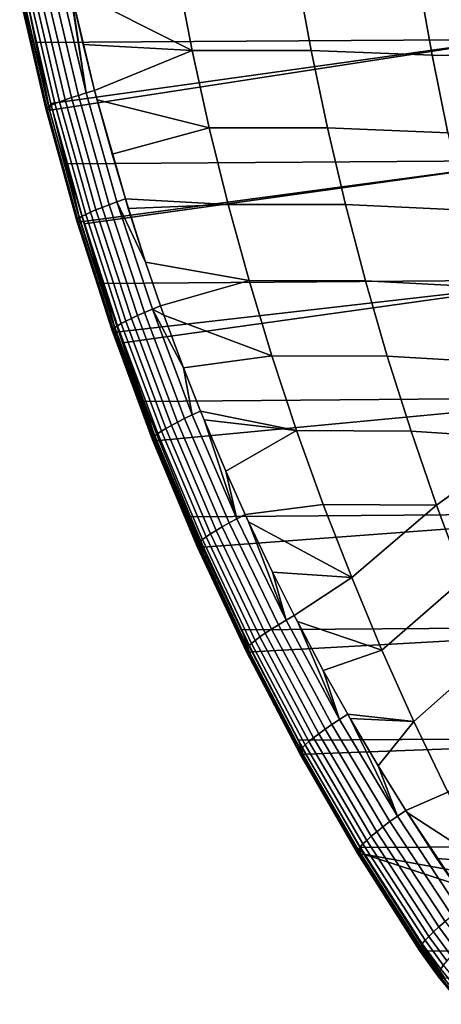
# Model space of a CAD drawing. Header units: metres. Extents: x -365 to 28, y -28 to 28.
# Tile 11 of 256: x -238.48 to -234.69, y -14.23 to -5.38. Entities that reach past the tile are written whole.
import ezdxf

# ---------------------------------------------------------------- set-up
doc = ezdxf.new("R2010")
doc.units = ezdxf.units.M
doc.layers.add('solid_24_501_103_XXX', color=7, linetype='CONTINUOUS')

msp = doc.modelspace()

# ---------------------------------------------------------------- linework, layer by layer
at = {"layer": 'solid_24_501_103_XXX'}
for points in [[(-238.330048, -5.586587, 138.208511), (-234.089218, -5.557708, 149.879822), (-234.309799, -4.457632, 149.945587), (-238.420273, -5.173638, 138.232422)], [(-237.882294, -6.039459, 137.050781), (-238.116486, -5.048524, 137.114075), (-238.040863, -5.029652, 137.058548)], [(-238.024139, -5.107002, 137.054047), (-238.040863, -5.029652, 137.058548), (-237.064545, -4.960289, 136.438339), (-236.929626, -5.658336, 136.418106)], [(-237.882294, -6.039459, 137.050781), (-238.040863, -5.029652, 137.058548), (-238.024139, -5.107002, 137.054047)], [(-237.064545, -4.960289, 136.438339), (-235.991867, -4.960317, 135.792938), (-235.86264, -5.658818, 135.783569), (-236.929626, -5.658336, 136.418106)], [(-235.991867, -4.960317, 135.792938), (-234.900375, -4.995328, 135.169678), (-234.775543, -5.699086, 135.170685), (-235.86264, -5.658818, 135.783569)], [(-234.900375, -4.995328, 135.169678), (-233.801331, -5.002419, 134.56926), (-233.682816, -5.707635, 134.580292), (-234.775543, -5.699086, 135.170685)], [(-238.196442, -6.14959, 137.511627), (-238.43161, -5.140006, 137.575821), (-238.398163, -5.12811, 137.486969), (-238.163086, -6.135262, 137.422699)], [(-238.163086, -6.135262, 137.422699), (-238.398163, -5.12811, 137.486969), (-238.356506, -5.114698, 137.401871), (-238.121552, -6.119111, 137.337631)], [(-238.121552, -6.119111, 137.337631), (-238.356506, -5.114698, 137.401871), (-238.307022, -5.099892, 137.32132), (-238.07222, -6.101284, 137.257187)], [(-238.07222, -6.101284, 137.257187), (-238.307022, -5.099892, 137.32132), (-238.250168, -5.083828, 137.246063), (-238.015549, -6.081945, 137.182114)], [(-238.015549, -6.081945, 137.182114), (-238.250168, -5.083828, 137.246063), (-238.186462, -5.066653, 137.176758), (-237.952042, -6.061273, 137.113098)], [(-237.952042, -6.061273, 137.113098), (-238.186462, -5.066653, 137.176758), (-238.116486, -5.048524, 137.114075), (-237.882294, -6.039459, 137.050781)], [(-237.909866, -5.605289, 137.023315), (-238.024139, -5.107002, 137.054047), (-236.929626, -5.658336, 136.418106)], [(-237.806946, -6.016765, 136.995728), (-238.024139, -5.107002, 137.054047), (-237.909866, -5.605289, 137.023315)], [(-237.882294, -6.039459, 137.050781), (-238.024139, -5.107002, 137.054047), (-237.806946, -6.016765, 136.995728)], [(-238.244705, -6.180391, 137.793091), (-238.480042, -5.165578, 137.856705), (-238.472748, -5.158826, 137.761536), (-238.237442, -6.172258, 137.697662)], [(-238.243042, -6.186283, 137.888931), (-238.478394, -5.170471, 137.952255), (-238.480042, -5.165578, 137.856705), (-238.244705, -6.180391, 137.793091)], [(-238.232452, -6.189879, 137.984314), (-238.467804, -5.17346, 138.047302), (-238.478394, -5.170471, 137.952255), (-238.243042, -6.186283, 137.888931)], [(-238.237442, -6.172258, 137.697662), (-238.472748, -5.158826, 137.761536), (-238.456543, -5.150275, 137.667618), (-238.221298, -6.161959, 137.603561)], [(-238.213028, -6.191147, 138.078354), (-238.448364, -5.174517, 138.140991), (-238.467804, -5.17346, 138.047302), (-238.232452, -6.189879, 137.984314)], [(-238.221298, -6.161959, 137.603561), (-238.456543, -5.150275, 137.667618), (-238.43161, -5.140006, 137.575821), (-238.196442, -6.14959, 137.511627)], [(-238.213028, -6.191147, 138.078354), (-238.420273, -5.173638, 138.232422), (-238.448364, -5.174517, 138.140991)], [(-238.213028, -6.191147, 138.078354), (-238.330048, -5.586587, 138.208511), (-238.420273, -5.173638, 138.232422)], [(-238.330048, -5.586587, 138.208511), (-238.199219, -6.133614, 138.173935), (-234.089218, -5.557708, 149.879822)], [(-238.199219, -6.133614, 138.173935), (-238.184982, -6.190078, 138.170181), (-234.089218, -5.557708, 149.879822)], [(-238.056198, -6.677307, 138.136292), (-233.820541, -6.646025, 149.799515), (-234.089218, -5.557708, 149.879822), (-238.184982, -6.190078, 138.170181)], [(-238.213028, -6.191147, 138.078354), (-238.199219, -6.133614, 138.173935), (-238.330048, -5.586587, 138.208511)], [(-237.806946, -6.016765, 136.995728), (-237.909866, -5.605289, 137.023315), (-236.929626, -5.658336, 136.418106)], [(-237.785156, -6.100066, 136.989883), (-237.806946, -6.016765, 136.995728), (-236.929626, -5.658336, 136.418106), (-236.777115, -6.352158, 136.395309)], [(-236.929626, -5.658336, 136.418106), (-235.86264, -5.658818, 135.783569), (-235.716553, -6.353272, 135.773056), (-236.777115, -6.352158, 136.395309)], [(-235.86264, -5.658818, 135.783569), (-234.775543, -5.699086, 135.170685), (-234.634415, -6.398899, 135.171921), (-235.716553, -6.353272, 135.773056)], [(-234.775543, -5.699086, 135.170685), (-233.682816, -5.707635, 134.580292), (-233.548828, -6.409085, 134.59288), (-234.634415, -6.398899, 135.171921)], [(-237.606262, -7.018816, 136.9767), (-237.882294, -6.039459, 137.050781), (-237.806946, -6.016765, 136.995728), (-237.531219, -6.992274, 136.922211)], [(-237.650131, -6.590977, 136.953842), (-237.806946, -6.016765, 136.995728), (-237.785156, -6.100066, 136.989883)], [(-237.531219, -6.992274, 136.922211), (-237.806946, -6.016765, 136.995728), (-237.650131, -6.590977, 136.953842)], [(-237.844635, -7.112048, 137.262421), (-238.121552, -6.119111, 137.337631), (-238.07222, -6.101284, 137.257187), (-237.795471, -7.091174, 137.182098)], [(-237.795471, -7.091174, 137.182098), (-238.07222, -6.101284, 137.257187), (-238.015549, -6.081945, 137.182114), (-237.738998, -7.068534, 137.107254)], [(-237.738998, -7.068534, 137.107254), (-238.015549, -6.081945, 137.182114), (-237.952042, -6.061273, 137.113098), (-237.675735, -7.04434, 137.038574)], [(-237.675735, -7.04434, 137.038574), (-237.952042, -6.061273, 137.113098), (-237.882294, -6.039459, 137.050781), (-237.606262, -7.018816, 136.9767)], [(-237.650131, -6.590977, 136.953842), (-237.785156, -6.100066, 136.989883), (-236.777115, -6.352158, 136.395309)], [(-237.967331, -7.18381, 137.718613), (-238.244705, -6.180391, 137.793091), (-238.237442, -6.172258, 137.697662), (-237.960114, -7.174288, 137.622894)], [(-237.965652, -7.190703, 137.814819), (-238.243042, -6.186283, 137.888931), (-238.244705, -6.180391, 137.793091), (-237.967331, -7.18381, 137.718613)], [(-237.955078, -7.194905, 137.910599), (-238.232452, -6.189879, 137.984314), (-238.243042, -6.186283, 137.888931), (-237.965652, -7.190703, 137.814819)], [(-237.960114, -7.174288, 137.622894), (-238.237442, -6.172258, 137.697662), (-238.221298, -6.161959, 137.603561), (-237.944031, -7.162228, 137.528549)], [(-237.935684, -7.196377, 138.005081), (-238.213028, -6.191147, 138.078354), (-238.232452, -6.189879, 137.984314), (-237.955078, -7.194905, 137.910599)], [(-237.944031, -7.162228, 137.528549), (-238.221298, -6.161959, 137.603561), (-238.196442, -6.14959, 137.511627), (-237.919266, -7.147741, 137.436462)], [(-238.213028, -6.191147, 138.078354), (-238.184982, -6.190078, 138.170181), (-238.199219, -6.133614, 138.173935)], [(-237.935684, -7.196377, 138.005081), (-238.184982, -6.190078, 138.170181), (-238.213028, -6.191147, 138.078354)], [(-237.919266, -7.147741, 137.436462), (-238.196442, -6.14959, 137.511627), (-238.163086, -6.135262, 137.422699), (-237.886032, -7.130963, 137.347473)], [(-237.935684, -7.196377, 138.005081), (-238.056198, -6.677307, 138.136292), (-238.184982, -6.190078, 138.170181)], [(-237.886032, -7.130963, 137.347473), (-238.163086, -6.135262, 137.422699), (-238.121552, -6.119111, 137.337631), (-237.844635, -7.112048, 137.262421)], [(-237.531219, -6.992274, 136.922211), (-237.650131, -6.590977, 136.953842), (-236.777115, -6.352158, 136.395309), (-236.607071, -7.041224, 136.369995)], [(-236.777115, -6.352158, 136.395309), (-235.716553, -6.353272, 135.773056), (-235.55368, -7.043174, 135.761444), (-236.607071, -7.041224, 136.369995)], [(-235.716553, -6.353272, 135.773056), (-234.634415, -6.398899, 135.171921), (-234.477051, -7.094275, 135.173416), (-235.55368, -7.043174, 135.761444)], [(-238.056198, -6.677307, 138.136292), (-237.9077, -7.195106, 138.097382), (-233.820541, -6.646025, 149.799515)], [(-237.935684, -7.196377, 138.005081), (-237.9077, -7.195106, 138.097382), (-238.056198, -6.677307, 138.136292)], [(-237.9077, -7.195106, 138.097382), (-237.901031, -7.217363, 138.095642), (-233.820541, -6.646025, 149.799515)], [(-237.733826, -7.753485, 138.052048), (-233.504364, -7.720318, 149.704666), (-233.820541, -6.646025, 149.799515), (-237.901031, -7.217363, 138.095642)], [(-237.606262, -7.018816, 136.9767), (-237.531219, -6.992274, 136.922211), (-237.349564, -7.560081, 136.87413)], [(-237.504883, -7.077755, 136.915222), (-237.531219, -6.992274, 136.922211), (-236.607071, -7.041224, 136.369995)], [(-237.349564, -7.560081, 136.87413), (-237.531219, -6.992274, 136.922211), (-237.504883, -7.077755, 136.915222)], [(-237.477081, -8.067667, 137.096436), (-237.795471, -7.091174, 137.182098), (-237.738998, -7.068534, 137.107254), (-237.420822, -8.041689, 137.021866)], [(-237.420822, -8.041689, 137.021866), (-237.738998, -7.068534, 137.107254), (-237.675735, -7.04434, 137.038574), (-237.357803, -8.013934, 136.953583)], [(-237.357803, -8.013934, 136.953583), (-237.675735, -7.04434, 137.038574), (-237.606262, -7.018816, 136.9767), (-237.288635, -7.984664, 136.892242)], [(-237.288635, -7.984664, 136.892242), (-237.606262, -7.018816, 136.9767), (-237.349564, -7.560081, 136.87413), (-237.213943, -7.954229, 136.838425)], [(-237.349564, -7.560081, 136.87413), (-237.504883, -7.077755, 136.915222), (-236.607071, -7.041224, 136.369995), (-236.419586, -7.725008, 136.342209)], [(-236.607071, -7.041224, 136.369995), (-235.55368, -7.043174, 135.761444), (-235.3741, -7.728018, 135.748749), (-236.419586, -7.725008, 136.342209)], [(-235.55368, -7.043174, 135.761444), (-234.477051, -7.094275, 135.173416), (-234.303558, -7.78472, 135.175186), (-235.3741, -7.728018, 135.748749)], [(-237.641144, -8.163055, 137.537659), (-237.960114, -7.174288, 137.622894), (-237.944031, -7.162228, 137.528549), (-237.625122, -8.149218, 137.443024)], [(-237.625122, -8.149218, 137.443024), (-237.944031, -7.162228, 137.528549), (-237.919266, -7.147741, 137.436462), (-237.600449, -8.13259, 137.350739)], [(-237.600449, -8.13259, 137.350739), (-237.919266, -7.147741, 137.436462), (-237.886032, -7.130963, 137.347473), (-237.567322, -8.113332, 137.261658)], [(-237.567322, -8.113332, 137.261658), (-237.886032, -7.130963, 137.347473), (-237.844635, -7.112048, 137.262421), (-237.526077, -8.091622, 137.17662)], [(-237.526077, -8.091622, 137.17662), (-237.844635, -7.112048, 137.262421), (-237.795471, -7.091174, 137.182098), (-237.477081, -8.067667, 137.096436)], [(-237.648346, -8.173976, 137.633743), (-237.967331, -7.18381, 137.718613), (-237.960114, -7.174288, 137.622894), (-237.641144, -8.163055, 137.537659)], [(-237.646652, -8.181874, 137.730377), (-237.965652, -7.190703, 137.814819), (-237.967331, -7.18381, 137.718613), (-237.648346, -8.173976, 137.633743)], [(-237.636093, -8.186678, 137.826645), (-237.955078, -7.194905, 137.910599), (-237.965652, -7.190703, 137.814819), (-237.646652, -8.181874, 137.730377)], [(-237.616745, -8.188341, 137.921661), (-237.935684, -7.196377, 138.005081), (-237.955078, -7.194905, 137.910599), (-237.636093, -8.186678, 137.826645)], [(-237.616745, -8.188341, 137.921661), (-237.9077, -7.195106, 138.097382), (-237.935684, -7.196377, 138.005081)], [(-237.616745, -8.188341, 137.921661), (-237.901031, -7.217363, 138.095642), (-237.9077, -7.195106, 138.097382)], [(-237.616745, -8.188341, 137.921661), (-237.733826, -7.753485, 138.052048), (-237.901031, -7.217363, 138.095642)], [(-237.213943, -7.954229, 136.838425), (-237.349564, -7.560081, 136.87413), (-236.419586, -7.725008, 136.342209)], [(-237.733826, -7.753485, 138.052048), (-237.588837, -8.186861, 138.014481), (-233.504364, -7.720318, 149.704666)], [(-237.616745, -8.188341, 137.921661), (-237.588837, -8.186861, 138.014481), (-237.733826, -7.753485, 138.052048)], [(-237.588837, -8.186861, 138.014481), (-237.554657, -8.285303, 138.005646), (-233.504364, -7.720318, 149.704666)], [(-237.363632, -8.812503, 137.956497), (-233.141464, -8.778295, 149.595276), (-233.504364, -7.720318, 149.704666), (-237.554657, -8.285303, 138.005646)], [(-237.184189, -8.037713, 136.830612), (-237.213943, -7.954229, 136.838425), (-236.419586, -7.725008, 136.342209), (-236.214783, -8.402982, 136.311966)], [(-236.419586, -7.725008, 136.342209), (-235.3741, -7.728018, 135.748749), (-235.177902, -8.407298, 135.735016), (-236.214783, -8.402982, 136.311966)], [(-235.3741, -7.728018, 135.748749), (-234.303558, -7.78472, 135.175186), (-234.113998, -8.469743, 135.177261), (-235.177902, -8.407298, 135.735016)], [(-237.288635, -7.984664, 136.892242), (-237.213943, -7.954229, 136.838425), (-237.184189, -8.037713, 136.830612)], [(-237.11731, -9.028816, 137.000534), (-237.477081, -8.067667, 137.096436), (-237.420822, -8.041689, 137.021866), (-237.061218, -8.999436, 136.926239)], [(-237.061218, -8.999436, 136.926239), (-237.420822, -8.041689, 137.021866), (-237.357803, -8.013934, 136.953583), (-236.998413, -8.968057, 136.858429)], [(-236.998413, -8.968057, 136.858429), (-237.357803, -8.013934, 136.953583), (-237.288635, -7.984664, 136.892242), (-236.92952, -8.934974, 136.797714)], [(-237.288635, -7.984664, 136.892242), (-237.184189, -8.037713, 136.830612), (-237.008881, -8.510403, 136.784729)], [(-236.92952, -8.934974, 136.797714), (-237.288635, -7.984664, 136.892242), (-237.008881, -8.510403, 136.784729)], [(-237.008881, -8.510403, 136.784729), (-237.184189, -8.037713, 136.830612), (-236.214783, -8.402982, 136.311966)], [(-237.264984, -9.121071, 137.347397), (-237.625122, -8.149218, 137.443024), (-237.600449, -8.13259, 137.350739), (-237.240356, -9.102263, 137.254837)], [(-237.240356, -9.102263, 137.254837), (-237.600449, -8.13259, 137.350739), (-237.567322, -8.113332, 137.261658), (-237.207306, -9.080476, 137.165619)], [(-237.207306, -9.080476, 137.165619), (-237.567322, -8.113332, 137.261658), (-237.526077, -8.091622, 137.17662), (-237.166153, -9.055916, 137.080566)], [(-237.166153, -9.055916, 137.080566), (-237.526077, -8.091622, 137.17662), (-237.477081, -8.067667, 137.096436), (-237.11731, -9.028816, 137.000534)], [(-237.288162, -9.149057, 137.538971), (-237.648346, -8.173976, 137.633743), (-237.641144, -8.163055, 137.537659), (-237.280975, -9.136718, 137.442413)], [(-237.286469, -9.157969, 137.636169), (-237.646652, -8.181874, 137.730377), (-237.648346, -8.173976, 137.633743), (-237.288162, -9.149057, 137.538971)], [(-237.27594, -9.163371, 137.733047), (-237.636093, -8.186678, 137.826645), (-237.646652, -8.181874, 137.730377), (-237.286469, -9.157969, 137.636169)], [(-237.280975, -9.136718, 137.442413), (-237.641144, -8.163055, 137.537659), (-237.625122, -8.149218, 137.443024), (-237.264984, -9.121071, 137.347397)], [(-237.256653, -9.16521, 137.82872), (-237.616745, -8.188341, 137.921661), (-237.636093, -8.186678, 137.826645), (-237.27594, -9.163371, 137.733047)], [(-237.256653, -9.16521, 137.82872), (-237.588837, -8.186861, 138.014481), (-237.616745, -8.188341, 137.921661)], [(-237.256653, -9.16521, 137.82872), (-237.554657, -8.285303, 138.005646), (-237.588837, -8.186861, 138.014481)], [(-237.256653, -9.16521, 137.82872), (-237.363632, -8.812503, 137.956497), (-237.554657, -8.285303, 138.005646)], [(-236.855133, -8.900578, 136.74469), (-237.008881, -8.510403, 136.784729), (-236.214783, -8.402982, 136.311966), (-235.992737, -9.074635, 136.279312)], [(-236.214783, -8.402982, 136.311966), (-235.177902, -8.407298, 135.735016), (-234.965195, -9.080525, 135.720261), (-235.992737, -9.074635, 136.279312)], [(-235.177902, -8.407298, 135.735016), (-234.113998, -8.469743, 135.177261), (-233.908508, -9.14887, 135.179657), (-234.965195, -9.080525, 135.720261)], [(-236.92952, -8.934974, 136.797714), (-237.008881, -8.510403, 136.784729), (-236.855133, -8.900578, 136.74469)], [(-237.363632, -8.812503, 137.956497), (-237.228821, -9.163616, 137.922043), (-233.141464, -8.778295, 149.595276)], [(-237.256653, -9.16521, 137.82872), (-237.228821, -9.163616, 137.922043), (-237.363632, -8.812503, 137.956497)], [(-236.946548, -9.851586, 137.850494), (-232.732727, -9.817696, 149.471313), (-233.141464, -8.778295, 149.595276), (-237.228821, -9.163616, 137.922043)], [(-236.597794, -9.904631, 136.753494), (-236.998413, -8.968057, 136.858429), (-236.92952, -8.934974, 136.797714), (-236.529083, -9.867647, 136.693542)], [(-236.92952, -8.934974, 136.797714), (-236.855133, -8.900578, 136.74469), (-236.823669, -8.977925, 136.736526), (-236.529083, -9.867647, 136.693542)], [(-236.823669, -8.977925, 136.736526), (-236.855133, -8.900578, 136.74469), (-235.992737, -9.074635, 136.279312)], [(-236.765213, -10.002939, 136.974579), (-237.166153, -9.055916, 137.080566), (-237.11731, -9.028816, 137.000534), (-236.716431, -9.972607, 136.894699)], [(-236.716431, -9.972607, 136.894699), (-237.11731, -9.028816, 137.000534), (-237.061218, -8.999436, 136.926239), (-236.660431, -9.939731, 136.820755)], [(-236.660431, -9.939731, 136.820755), (-237.061218, -8.999436, 136.926239), (-236.998413, -8.968057, 136.858429), (-236.597794, -9.904631, 136.753494)], [(-236.628662, -9.440059, 136.686096), (-236.823669, -8.977925, 136.736526), (-235.992737, -9.074635, 136.279312)], [(-236.529083, -9.867647, 136.693542), (-236.823669, -8.977925, 136.736526), (-236.628662, -9.440059, 136.686096)], [(-236.864029, -10.075889, 137.241943), (-237.264984, -9.121071, 137.347397), (-237.240356, -9.102263, 137.254837), (-236.839371, -10.054832, 137.149048)], [(-236.839371, -10.054832, 137.149048), (-237.240356, -9.102263, 137.254837), (-237.207306, -9.080476, 137.165619), (-236.806335, -10.030437, 137.059631)], [(-236.806335, -10.030437, 137.059631), (-237.207306, -9.080476, 137.165619), (-237.166153, -9.055916, 137.080566), (-236.765213, -10.002939, 136.974579)], [(-236.454971, -9.829198, 136.641495), (-236.628662, -9.440059, 136.686096), (-235.992737, -9.074635, 136.279312), (-235.753754, -9.739585, 136.244308)], [(-235.992737, -9.074635, 136.279312), (-234.965195, -9.080525, 135.720261), (-234.736237, -9.747317, 135.704544), (-235.753754, -9.739585, 136.244308)], [(-234.736237, -9.747317, 135.704544), (-234.965195, -9.080525, 135.720261), (-233.908508, -9.14887, 135.179657)], [(-236.887283, -10.107205, 137.434586), (-237.288162, -9.149057, 137.538971), (-237.280975, -9.136718, 137.442413), (-236.880051, -10.093403, 137.337433)], [(-236.885666, -10.117162, 137.532455), (-237.286469, -9.157969, 137.636169), (-237.288162, -9.149057, 137.538971), (-236.887283, -10.107205, 137.434586)], [(-236.875198, -10.123177, 137.630112), (-237.27594, -9.163371, 137.733047), (-237.286469, -9.157969, 137.636169), (-236.885666, -10.117162, 137.532455)], [(-236.880051, -10.093403, 137.337433), (-237.280975, -9.136718, 137.442413), (-237.264984, -9.121071, 137.347397), (-236.864029, -10.075889, 137.241943)], [(-236.856003, -10.125192, 137.726593), (-237.256653, -9.16521, 137.82872), (-237.27594, -9.163371, 137.733047), (-236.875198, -10.123177, 137.630112)], [(-237.256653, -9.16521, 137.82872), (-236.856003, -10.125192, 137.726593), (-236.946548, -9.851586, 137.850494), (-237.228821, -9.163616, 137.922043)], [(-234.491364, -10.407331, 135.687973), (-234.736237, -9.747317, 135.704544), (-233.908508, -9.14887, 135.179657), (-233.687317, -9.821717, 135.182465)], [(-236.529083, -9.867647, 136.693542), (-236.628662, -9.440059, 136.686096), (-236.454971, -9.829198, 136.641495)], [(-236.946548, -9.851586, 137.850494), (-236.828247, -10.123369, 137.820755), (-232.732727, -9.817696, 149.471313)], [(-236.483673, -10.868053, 137.735016), (-232.279114, -10.836343, 149.332748), (-232.732727, -9.817696, 149.471313), (-236.828247, -10.123369, 137.820755)], [(-236.423981, -9.896632, 136.63356), (-236.454971, -9.829198, 136.641495), (-235.753754, -9.739585, 136.244308), (-235.498169, -10.397505, 136.207031)], [(-235.498169, -10.397505, 136.207031), (-235.753754, -9.739585, 136.244308), (-234.736237, -9.747317, 135.704544)], [(-235.226349, -11.048067, 136.167587), (-235.498169, -10.397505, 136.207031), (-234.736237, -9.747317, 135.704544), (-234.491364, -10.407331, 135.687973)], [(-236.856003, -10.125192, 137.726593), (-236.828247, -10.123369, 137.820755), (-236.946548, -9.851586, 137.850494)], [(-236.21904, -10.860695, 136.706223), (-236.660431, -9.939731, 136.820755), (-236.597794, -9.904631, 136.753494), (-236.156464, -10.821762, 136.639618)], [(-236.156464, -10.821762, 136.639618), (-236.597794, -9.904631, 136.753494), (-236.529083, -9.867647, 136.693542), (-236.087906, -10.780766, 136.580582)], [(-236.529083, -9.867647, 136.693542), (-236.454971, -9.829198, 136.641495), (-236.423981, -9.896632, 136.63356), (-236.087906, -10.780766, 136.580582)], [(-236.209747, -10.347458, 136.579041), (-236.423981, -9.896632, 136.63356), (-235.498169, -10.397505, 136.207031)], [(-236.087906, -10.780766, 136.580582), (-236.423981, -9.896632, 136.63356), (-236.209747, -10.347458, 136.579041)], [(-236.36496, -10.961393, 136.944534), (-236.806335, -10.030437, 137.059631), (-236.765213, -10.002939, 136.974579), (-236.323807, -10.930857, 136.859436)], [(-236.323807, -10.930857, 136.859436), (-236.765213, -10.002939, 136.974579), (-236.716431, -9.972607, 136.894699), (-236.274994, -10.89718, 136.779739)], [(-236.274994, -10.89718, 136.779739), (-236.716431, -9.972607, 136.894699), (-236.660431, -9.939731, 136.820755), (-236.21904, -10.860695, 136.706223)], [(-236.438934, -11.031321, 137.223572), (-236.880051, -10.093403, 137.337433), (-236.864029, -10.075889, 137.241943), (-236.422806, -11.011874, 137.127502)], [(-236.422806, -11.011874, 137.127502), (-236.864029, -10.075889, 137.241943), (-236.839371, -10.054832, 137.149048), (-236.398071, -10.988488, 137.03418)], [(-236.398071, -10.988488, 137.03418), (-236.839371, -10.054832, 137.149048), (-236.806335, -10.030437, 137.059631), (-236.36496, -10.961393, 136.944534)], [(-236.446274, -11.046636, 137.321442), (-236.887283, -10.107205, 137.434586), (-236.880051, -10.093403, 137.337433), (-236.438934, -11.031321, 137.223572)], [(-236.444763, -11.057668, 137.420151), (-236.885666, -10.117162, 137.532455), (-236.887283, -10.107205, 137.434586), (-236.446274, -11.046636, 137.321442)], [(-236.434418, -11.064308, 137.518723), (-236.875198, -10.123177, 137.630112), (-236.885666, -10.117162, 137.532455), (-236.444763, -11.057668, 137.420151)], [(-236.415344, -11.066491, 137.61618), (-236.856003, -10.125192, 137.726593), (-236.875198, -10.123177, 137.630112), (-236.434418, -11.064308, 137.518723)], [(-236.856003, -10.125192, 137.726593), (-236.415344, -11.066491, 137.61618), (-236.483673, -10.868053, 137.735016), (-236.828247, -10.123369, 137.820755)], [(-236.014008, -10.738156, 136.529678), (-236.209747, -10.347458, 136.579041), (-235.498169, -10.397505, 136.207031)], [(-236.087906, -10.780766, 136.580582), (-236.209747, -10.347458, 136.579041), (-236.014008, -10.738156, 136.529678)], [(-235.986099, -10.792368, 136.522675), (-236.014008, -10.738156, 136.529678), (-235.498169, -10.397505, 136.207031), (-235.226349, -11.048067, 136.167587)], [(-234.938644, -11.690945, 136.126038), (-235.226349, -11.048067, 136.167587), (-234.491364, -10.407331, 135.687973), (-234.230865, -11.060227, 135.670609)], [(-235.67514, -11.71769, 136.517899), (-236.156464, -10.821762, 136.639618), (-236.087906, -10.780766, 136.580582), (-235.606689, -11.672567, 136.459915)], [(-236.087906, -10.780766, 136.580582), (-236.014008, -10.738156, 136.529678), (-235.986099, -10.792368, 136.522675), (-235.606689, -11.672567, 136.459915)], [(-235.753204, -11.231204, 136.4646), (-235.986099, -10.792368, 136.522675), (-235.226349, -11.048067, 136.167587)], [(-235.606689, -11.672567, 136.459915), (-235.986099, -10.792368, 136.522675), (-235.753204, -11.231204, 136.4646)], [(-236.483673, -10.868053, 137.735016), (-236.387695, -11.064384, 137.711365), (-232.279114, -10.836343, 149.332748)], [(-236.415344, -11.066491, 137.61618), (-236.387695, -11.064384, 137.711365), (-236.483673, -10.868053, 137.735016)], [(-235.976273, -11.859282, 137.611267), (-231.781723, -11.83214, 149.179504), (-232.279114, -10.836343, 149.332748), (-236.387695, -11.064384, 137.711365)], [(-235.793655, -11.80078, 136.656754), (-236.274994, -10.89718, 136.779739), (-236.21904, -10.860695, 136.706223), (-235.737671, -11.760571, 136.58374)], [(-235.737671, -11.760571, 136.58374), (-236.21904, -10.860695, 136.706223), (-236.156464, -10.821762, 136.639618), (-235.67514, -11.71769, 136.517899)], [(-235.917038, -11.901477, 136.911285), (-236.398071, -10.988488, 137.03418), (-236.36496, -10.961393, 136.944534), (-235.883789, -11.87159, 136.821365)], [(-235.883789, -11.87159, 136.821365), (-236.36496, -10.961393, 136.944534), (-236.323807, -10.930857, 136.859436), (-235.842529, -11.837912, 136.736237)], [(-235.842529, -11.837912, 136.736237), (-236.323807, -10.930857, 136.859436), (-236.274994, -10.89718, 136.779739), (-235.793655, -11.80078, 136.656754)], [(-235.965714, -11.965578, 137.200531), (-236.446274, -11.046636, 137.321442), (-236.438934, -11.031321, 137.223572), (-235.958206, -11.948709, 137.101822)], [(-235.964386, -11.977708, 137.300201), (-236.444763, -11.057668, 137.420151), (-236.446274, -11.046636, 137.321442), (-235.965714, -11.965578, 137.200531)], [(-235.954208, -11.984976, 137.399826), (-236.434418, -11.064308, 137.518723), (-236.444763, -11.057668, 137.420151), (-235.964386, -11.977708, 137.300201)], [(-235.958206, -11.948709, 137.101822), (-236.438934, -11.031321, 137.223572), (-236.422806, -11.011874, 137.127502), (-235.941925, -11.927269, 137.005081)], [(-235.935303, -11.987308, 137.498428), (-236.415344, -11.066491, 137.61618), (-236.434418, -11.064308, 137.518723), (-235.954208, -11.984976, 137.399826)], [(-235.941925, -11.927269, 137.005081), (-236.422806, -11.011874, 137.127502), (-236.398071, -10.988488, 137.03418), (-235.917038, -11.901477, 136.911285)], [(-236.415344, -11.066491, 137.61618), (-235.935303, -11.987308, 137.498428), (-235.976273, -11.859282, 137.611267), (-236.387695, -11.064384, 137.711365)], [(-235.53299, -11.62569, 136.410355), (-235.753204, -11.231204, 136.4646), (-235.226349, -11.048067, 136.167587), (-234.938644, -11.690945, 136.126038)], [(-234.635391, -12.325809, 136.082458), (-234.938644, -11.690945, 136.126038), (-234.230865, -11.060227, 135.670609), (-233.955093, -11.705662, 135.652542)], [(-235.606689, -11.672567, 136.459915), (-235.753204, -11.231204, 136.4646), (-235.53299, -11.62569, 136.410355)], [(-235.154526, -12.590757, 136.389771), (-235.67514, -11.71769, 136.517899), (-235.606689, -11.672567, 136.459915), (-235.086197, -12.541406, 136.333008)], [(-235.606689, -11.672567, 136.459915), (-235.53299, -11.62569, 136.410355), (-235.511169, -11.663793, 136.405014), (-235.086197, -12.541406, 136.333008)], [(-235.511169, -11.663793, 136.405014), (-235.53299, -11.62569, 136.410355), (-234.938644, -11.690945, 136.126038)], [(-235.260193, -12.08997, 136.344101), (-235.511169, -11.663793, 136.405014), (-234.938644, -11.690945, 136.126038)], [(-235.086197, -12.541406, 136.333008), (-235.511169, -11.663793, 136.405014), (-235.260193, -12.08997, 136.344101)], [(-235.273056, -12.681735, 136.527161), (-235.793655, -11.80078, 136.656754), (-235.737671, -11.760571, 136.58374), (-235.217026, -12.637695, 136.454712)], [(-235.217026, -12.637695, 136.454712), (-235.737671, -11.760571, 136.58374), (-235.67514, -11.71769, 136.517899), (-235.154526, -12.590757, 136.389771)], [(-235.012726, -12.490156, 136.284988), (-235.260193, -12.08997, 136.344101), (-234.938644, -11.690945, 136.126038), (-234.635391, -12.325809, 136.082458)], [(-235.976273, -11.859282, 137.611267), (-235.907837, -11.984838, 137.594818), (-231.781723, -11.83214, 149.179504)], [(-235.935303, -11.987308, 137.498428), (-235.907837, -11.984838, 137.594818), (-235.976273, -11.859282, 137.611267)], [(-235.425705, -12.822744, 137.480804), (-231.241806, -12.802989, 149.011429), (-231.781723, -11.83214, 149.179504), (-235.907837, -11.984838, 137.594818)], [(-235.363434, -12.759334, 136.691498), (-235.883789, -11.87159, 136.821365), (-235.842529, -11.837912, 136.736237), (-235.322021, -12.722421, 136.606354)], [(-235.322021, -12.722421, 136.606354), (-235.842529, -11.837912, 136.736237), (-235.793655, -11.80078, 136.656754), (-235.273056, -12.681735, 136.527161)], [(-235.446213, -12.862291, 137.073135), (-235.965714, -11.965578, 137.200531), (-235.958206, -11.948709, 137.101822), (-235.438461, -12.843838, 136.973511)], [(-235.438461, -12.843838, 136.973511), (-235.958206, -11.948709, 137.101822), (-235.941925, -11.927269, 137.005081), (-235.421967, -12.820357, 136.876022)], [(-235.421967, -12.820357, 136.876022), (-235.941925, -11.927269, 137.005081), (-235.917038, -11.901477, 136.911285), (-235.396866, -12.792092, 136.781693)], [(-235.396866, -12.792092, 136.781693), (-235.917038, -11.901477, 136.911285), (-235.883789, -11.87159, 136.821365), (-235.363434, -12.759334, 136.691498)], [(-235.445114, -12.875526, 137.173889), (-235.964386, -11.977708, 137.300201), (-235.965714, -11.965578, 137.200531), (-235.446213, -12.862291, 137.073135)], [(-235.435181, -12.883408, 137.274719), (-235.954208, -11.984976, 137.399826), (-235.964386, -11.977708, 137.300201), (-235.445114, -12.875526, 137.173889)], [(-235.416534, -12.885853, 137.374573), (-235.935303, -11.987308, 137.498428), (-235.954208, -11.984976, 137.399826), (-235.435181, -12.883408, 137.274719)], [(-235.935303, -11.987308, 137.498428), (-235.416534, -12.885853, 137.374573), (-235.425705, -12.822744, 137.480804), (-235.907837, -11.984838, 137.594818)], [(-235.086197, -12.541406, 136.333008), (-235.260193, -12.08997, 136.344101), (-235.012726, -12.490156, 136.284988)], [(-235.000412, -12.509613, 136.282074), (-235.012726, -12.490156, 136.284988), (-234.635391, -12.325809, 136.082458), (-234.316971, -12.952332, 136.036926)], [(-234.596756, -13.439265, 136.257904), (-235.154526, -12.590757, 136.389771), (-235.086197, -12.541406, 136.333008), (-234.528748, -13.385691, 136.202454)], [(-234.528748, -13.385691, 136.202454), (-235.086197, -12.541406, 136.333008), (-235.012726, -12.490156, 136.284988), (-234.454147, -13.327524, 136.156769)], [(-234.732239, -12.92306, 136.219345), (-235.012726, -12.490156, 136.284988), (-235.000412, -12.509613, 136.282074)], [(-234.454147, -13.327524, 136.156769), (-235.012726, -12.490156, 136.284988), (-234.732239, -12.92306, 136.219345)], [(-234.732239, -12.92306, 136.219345), (-235.000412, -12.509613, 136.282074), (-234.316971, -12.952332, 136.036926)], [(-234.714951, -13.538117, 136.393616), (-235.273056, -12.681735, 136.527161), (-235.217026, -12.637695, 136.454712), (-234.659042, -13.490254, 136.321838)], [(-234.659042, -13.490254, 136.321838), (-235.217026, -12.637695, 136.454712), (-235.154526, -12.590757, 136.389771), (-234.596756, -13.439265, 136.257904)], [(-234.805374, -13.622482, 136.557541), (-235.363434, -12.759334, 136.691498), (-235.322021, -12.722421, 136.606354), (-234.763901, -13.582349, 136.472458)], [(-234.763901, -13.582349, 136.472458), (-235.322021, -12.722421, 136.606354), (-235.273056, -12.681735, 136.527161), (-234.714951, -13.538117, 136.393616)], [(-234.880905, -13.714292, 136.840942), (-235.438461, -12.843838, 136.973511), (-235.421967, -12.820357, 136.876022), (-234.864182, -13.688805, 136.742767)], [(-235.425705, -12.822744, 137.480804), (-235.389313, -12.882932, 137.472336), (-230.661469, -13.745728, 148.828369), (-231.241806, -12.802989, 149.011429)], [(-235.416534, -12.885853, 137.374573), (-235.389313, -12.882932, 137.472336), (-235.425705, -12.822744, 137.480804)], [(-234.864182, -13.688805, 136.742767), (-235.421967, -12.820357, 136.876022), (-235.396866, -12.792092, 136.781693), (-234.838913, -13.658092, 136.647964)], [(-234.838913, -13.658092, 136.647964), (-235.396866, -12.792092, 136.781693), (-235.363434, -12.759334, 136.691498), (-234.805374, -13.622482, 136.557541)], [(-234.888916, -13.734286, 136.941467), (-235.446213, -12.862291, 137.073135), (-235.438461, -12.843838, 136.973511), (-234.880905, -13.714292, 136.840942)], [(-234.888107, -13.748576, 137.043274), (-235.445114, -12.875526, 137.173889), (-235.446213, -12.862291, 137.073135), (-234.888916, -13.734286, 136.941467)], [(-234.87851, -13.75701, 137.145279), (-235.435181, -12.883408, 137.274719), (-235.445114, -12.875526, 137.173889), (-234.888107, -13.748576, 137.043274)], [(-234.860214, -13.759501, 137.246414), (-235.416534, -12.885853, 137.374573), (-235.435181, -12.883408, 137.274719), (-234.87851, -13.75701, 137.145279)], [(-235.416534, -12.885853, 137.374573), (-234.860214, -13.759501, 137.246414), (-234.833435, -13.75602, 137.345612), (-235.389313, -12.882932, 137.472336)], [(-232.741119, -13.750926, 143.104294), (-230.661469, -13.745728, 148.828369), (-235.389313, -12.882932, 137.472336)], [(-235.389313, -12.882932, 137.472336), (-234.833435, -13.75602, 137.345612), (-232.741119, -13.750926, 143.104294)], [(-234.454147, -13.327524, 136.156769), (-234.732239, -12.92306, 136.219345), (-234.316971, -12.952332, 136.036926)], [(-234.559357, -13.748562, 136.354416), (-234.605331, -13.797854, 136.432159), (-234.763901, -13.582349, 136.472458), (-234.714951, -13.538117, 136.393616)], [(-234.506638, -13.695404, 136.283859), (-234.559357, -13.748562, 136.354416), (-234.714951, -13.538117, 136.393616), (-234.659042, -13.490254, 136.321838)], [(-234.644043, -13.842758, 136.516235), (-234.67511, -13.8828, 136.605774), (-234.838913, -13.658092, 136.647964), (-234.805374, -13.622482, 136.557541)], [(-234.605331, -13.797854, 136.432159), (-234.644043, -13.842758, 136.516235), (-234.805374, -13.622482, 136.557541), (-234.763901, -13.582349, 136.472458)], [(-234.713028, -13.946656, 136.797394), (-234.719498, -13.969793, 136.89743), (-234.888916, -13.734286, 136.941467), (-234.880905, -13.714292, 136.840942)], [(-234.698181, -13.917556, 136.699829), (-234.713028, -13.946656, 136.797394), (-234.880905, -13.714292, 136.840942), (-234.864182, -13.688805, 136.742767)], [(-234.67511, -13.8828, 136.605774), (-234.698181, -13.917556, 136.699829), (-234.864182, -13.688805, 136.742767), (-234.838913, -13.658092, 136.647964)], [(-234.719498, -13.969793, 136.89743), (-234.717499, -13.986724, 136.998901), (-234.888107, -13.748576, 137.043274), (-234.888916, -13.734286, 136.941467)], [(-234.717499, -13.986724, 136.998901), (-234.707062, -13.997267, 137.100708), (-234.87851, -13.75701, 137.145279), (-234.888107, -13.748576, 137.043274)], [(-234.707062, -13.997267, 137.100708), (-234.688309, -14.001311, 137.201797), (-234.860214, -13.759501, 137.246414), (-234.87851, -13.75701, 137.145279)], [(-234.860214, -13.759501, 137.246414), (-234.688309, -14.001311, 137.201797), (-234.661438, -13.998814, 137.301071), (-234.833435, -13.75602, 137.345612)], [(-234.661438, -13.998814, 137.301071), (-232.741119, -13.750926, 143.104294), (-234.833435, -13.75602, 137.345612)], [(-234.516251, -14.137613, 136.650803), (-234.698181, -13.917556, 136.699829), (-234.67511, -13.8828, 136.605774), (-234.495697, -14.099048, 136.557648)], [(-234.5336, -14.196204, 136.847031), (-234.719498, -13.969793, 136.89743), (-234.713028, -13.946656, 136.797394), (-234.528931, -14.170114, 136.747604)], [(-234.530212, -14.215609, 136.948013), (-234.717499, -13.986724, 136.998901), (-234.719498, -13.969793, 136.89743), (-234.5336, -14.196204, 136.847031)], [(-234.518799, -14.228123, 137.049515), (-234.707062, -13.997267, 137.100708), (-234.717499, -13.986724, 136.998901), (-234.530212, -14.215609, 136.948013)], [(-234.528931, -14.170114, 136.747604), (-234.713028, -13.946656, 136.797394), (-234.698181, -13.917556, 136.699829), (-234.516251, -14.137613, 136.650803)], [(-234.499481, -14.233612, 137.150436), (-234.688309, -14.001311, 137.201797), (-234.707062, -13.997267, 137.100708), (-234.518799, -14.228123, 137.049515)]]:
    msp.add_3dface(points, dxfattribs=at)

doc.saveas('drawing.dxf')
